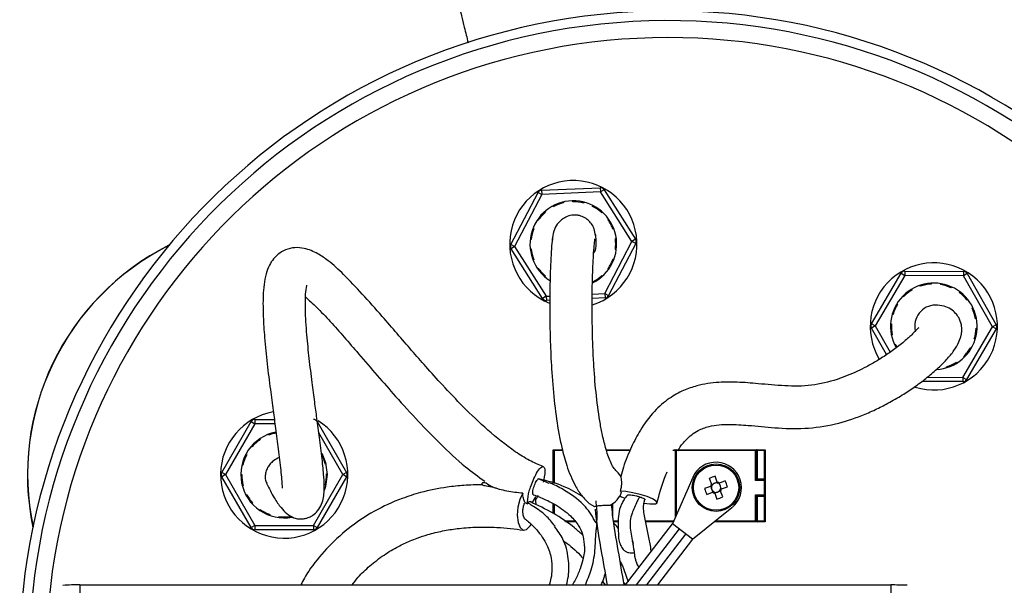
# Model space of a CAD drawing. Header units: millimetres. Extents: x -120 to 455, y -318 to 1080.
# Tile 4 of 10: x -45 to 71, y 69 to 136. Entities that reach past the tile are written whole.
import ezdxf

# ---------------------------------------------------------------- set-up
doc = ezdxf.new("R2010")
doc.units = ezdxf.units.MM

msp = doc.modelspace()

# ---------------------------------------------------------------- linework, layer by layer
at = {"color": 7, "linetype": 'Continuous', "lineweight": 25}
for p, q in [((16.34, 116.04), (23.26, 116.34)), ((23.26, 116.34), (23.28, 115.84)), ((23.71, 116.11), (23.28, 115.84)), ((23.71, 116.11), (27.42, 110.26)), ((12.72, 109.63), (15.92, 115.77)), ((16.36, 115.54), (13.16, 109.4)), ((15.92, 115.77), (16.36, 115.54)), ((16.34, 116.04), (16.36, 115.54)), ((23.28, 115.84), (16.36, 115.54)), ((27, 109.99), (23.28, 115.84)), ((17.72, 114.1), (17.65, 114.19)), ((18.92, 114.67), (18.93, 114.56)), ((20.03, 114.69), (20.02, 114.81)), ((21.36, 114.64), (21.32, 114.54)), ((22.36, 114.14), (22.4, 114.25)), ((16.74, 113.56), (16.8, 113.47)), ((23.52, 113.48), (23.43, 113.4)), ((24.17, 112.57), (24.25, 112.65)), ((15.32, 111.56), (15.42, 111.51)), ((15.94, 112.49), (15.84, 112.55)), ((24.88, 111.45), (24.77, 111.42)), ((25.04, 110.34), (25.15, 110.37)), ((13.16, 109.4), (12.72, 109.63)), ((13.16, 109.4), (12.74, 109.13)), ((13.16, 109.4), (16.88, 103.55)), ((15.11, 110.25), (15, 110.25)), ((15, 109.14), (15.11, 109.14)), ((23.8, 103.85), (27, 109.99)), ((27.45, 109.76), (24.24, 103.62)), ((27.42, 110.26), (27, 109.99)), ((27.45, 109.76), (27, 109.99)), ((16.46, 103.28), (12.74, 109.13)), ((25.15, 109.02), (25.04, 109.04)), ((15.42, 107.88), (15.32, 107.82)), ((15.84, 106.84), (15.94, 106.89)), ((24.25, 106.74), (24.17, 106.81)), ((24.77, 107.97), (24.88, 107.94)), ((16.8, 105.92), (16.74, 105.83)), ((23.43, 105.98), (23.52, 105.91)), ((55.23, 100.29), (58.74, 106.27)), ((59.17, 106.01), (55.66, 100.04)), ((58.74, 106.27), (59.17, 106.01)), ((59.17, 106.51), (59.17, 106.01)), ((59.17, 106.51), (66.1, 106.47)), ((66.1, 105.97), (59.17, 106.01)), ((66.1, 106.47), (66.1, 105.97)), ((66.53, 106.21), (66.1, 105.97)), ((69.52, 99.94), (66.1, 105.97)), ((66.53, 106.21), (69.96, 100.19)), ((22.4, 105.14), (22.36, 105.24)), ((61.01, 104.73), (60.96, 104.84)), ((62.29, 105.1), (62.29, 104.98)), ((63.4, 104.93), (63.4, 105.04)), ((64.7, 104.65), (64.64, 104.55)), ((16.88, 103.55), (16.46, 103.28)), ((16.88, 103.55), (16.9, 103.05)), ((23.82, 103.35), (22.31, 103.28)), ((23.8, 103.85), (24.24, 103.62)), ((23.8, 103.85), (23.82, 103.35)), ((58.99, 103.46), (58.9, 103.53)), ((59.96, 104.37), (60, 104.27)), ((65.6, 103.99), (65.66, 104.08)), ((17.31, 103.07), (16.9, 103.05)), ((58.22, 102.64), (58.31, 102.58)), ((66.62, 103.14), (66.53, 103.08)), ((67.11, 102.13), (67.21, 102.19)), ((57.79, 101.38), (57.68, 101.4)), ((55.66, 100.04), (55.23, 100.29)), ((55.66, 100.04), (55.23, 99.79)), ((57.49, 100.31), (57.6, 100.29)), ((66.02, 93.97), (69.52, 99.94)), ((67.62, 100.9), (67.51, 100.89)), ((69.96, 100.19), (69.52, 99.94)), ((69.95, 99.69), (69.52, 99.94)), ((57.01, 96.66), (55.23, 99.79)), ((57.69, 98.99), (57.58, 98.96)), ((69.95, 99.69), (66.45, 93.71)), ((67.59, 99.79), (67.7, 99.79)), ((57.93, 97.9), (58.03, 97.94)), ((67.47, 98.46), (67.37, 98.51)), ((66.2, 96.37), (66.13, 96.46)), ((66.92, 97.49), (67.03, 97.44)), ((64.1, 95.11), (64.08, 95.22)), ((65.26, 95.76), (65.33, 95.67)), ((62.99, 95.01), (63.01, 94.89)), ((66.01, 93.47), (61.18, 93.5)), ((66.02, 93.97), (66.01, 93.47)), ((66.02, 93.97), (66.45, 93.71)), ((-21.37, 82.76), (-17.91, 88.76)), ((-17.48, 88.51), (-20.94, 82.51)), ((-17.91, 88.76), (-17.48, 88.51)), ((-17.48, 89.01), (-15.18, 89.01)), ((-17.48, 89.01), (-17.48, 88.51)), ((-10.11, 88.76), (-6.65, 82.76)), ((-15.86, 87.15), (-15.91, 87.25)), ((-16.89, 86.73), (-16.84, 86.63)), ((-18.53, 84.91), (-18.43, 84.84)), ((-17.81, 85.76), (-17.9, 85.83)), ((-9.62, 84.9), (-9.53, 84.97)), ((17.72, 85.44), (17.82, 85.34)), ((17.72, 85.44), (18.8, 85.44)), ((17.72, 81.48), (17.72, 85.44)), ((23.97, 85.44), (26.81, 85.44)), ((42.62, 85.34), (31.83, 85.34)), ((31.92, 85.44), (42.72, 85.44)), ((32.22, 85.44), (32.22, 77.76)), ((41.57, 81.8), (41.57, 85.44)), ((41.67, 81.9), (41.67, 85.34)), ((41.77, 85.44), (41.77, 82)), ((42.72, 85.44), (42.62, 85.34)), ((42.62, 77.04), (42.62, 85.34)), ((42.72, 85.44), (42.72, 76.94)), ((-18.88, 83.63), (-19, 83.64)), ((-9.04, 83.7), (-9.15, 83.69)), ((-20.94, 82.51), (-21.37, 82.76)), ((-20.94, 82.51), (-21.37, 82.26)), ((-20.94, 82.51), (-17.48, 76.51)), ((-19.12, 82.54), (-19.01, 82.52)), ((-10.55, 76.51), (-7.08, 82.51)), ((-9.01, 82.59), (-8.9, 82.6)), ((-6.65, 82.76), (-7.08, 82.51)), ((-6.65, 82.26), (-7.08, 82.51)), ((-17.91, 76.26), (-21.37, 82.26)), ((-6.65, 82.26), (-10.11, 76.26)), ((-9.05, 81.25), (-9.16, 81.29)), ((34.16, 82.17), (31.77, 76.72)), ((36.11, 82.07), (36.36, 81.37)), ((36.56, 81.4), (36.38, 81.34)), ((37.06, 81.63), (36.8, 82.32)), ((37.07, 81.59), (36.89, 81.52)), ((37.34, 81.32), (37.27, 81.5)), ((38, 81.77), (37.31, 81.51)), ((41.77, 82), (41.57, 81.8)), ((42.72, 81.8), (41.57, 81.8)), ((42.62, 81.9), (41.67, 81.9)), ((41.77, 82), (42.72, 82)), ((-18.85, 81.23), (-18.95, 81.19)), ((-18.55, 80.16), (-18.45, 80.2)), ((36.25, 81.12), (35.55, 80.86)), ((35.81, 80.17), (36.5, 80.43)), ((36.28, 81.13), (36.35, 80.95)), ((36.47, 80.62), (36.54, 80.44)), ((36.74, 80.35), (36.92, 80.41)), ((36.75, 80.31), (37.01, 79.62)), ((37.25, 80.53), (37.44, 80.6)), ((37.7, 79.87), (37.45, 80.57)), ((37.53, 80.8), (37.46, 80.99)), ((37.56, 80.82), (38.26, 81.07)), ((41.57, 80.14), (41.77, 79.94)), ((41.57, 80.14), (42.72, 80.14)), ((41.57, 76.94), (41.57, 80.14)), ((-17.7, 79.13), (-17.78, 79.05)), ((15.64, 79.87), (15.22, 79.2)), ((17.72, 77.93), (17.72, 79.08)), ((22.62, 78.7), (21.97, 79.06)), ((24.75, 77.55), (24.75, 79.15)), ((41.67, 77.04), (41.67, 80.04)), ((41.67, 80.04), (42.62, 80.04)), ((41.77, 79.94), (41.77, 76.94)), ((42.72, 79.94), (41.77, 79.94)), ((-16.94, 78.31), (-16.86, 78.4)), ((-15.71, 77.8), (-15.74, 77.69)), ((34.15, 74.89), (38.79, 78.63)), ((-14.66, 77.43), (-14.63, 77.54)), ((-13.33, 77.55), (-13.3, 77.44)), ((20.32, 76.94), (19.17, 76.94)), ((25.39, 76.94), (24.85, 76.94)), ((26.24, 69.49), (31.77, 76.72)), ((31.87, 76.94), (28.6, 76.94)), ((34.15, 74.89), (31.77, 76.72)), ((42.72, 76.94), (36.69, 76.94)), ((36.81, 77.04), (42.62, 77.04)), ((42.62, 77.04), (42.72, 76.94)), ((-17.48, 76.51), (-17.91, 76.26)), ((-17.48, 76.51), (-17.48, 76.01)), ((-17.48, 76.51), (-10.55, 76.51)), ((-10.55, 76.01), (-17.48, 76.01)), ((-10.55, 76.51), (-10.11, 76.26)), ((-10.55, 76.51), (-10.55, 76.01)), ((34.15, 74.89), (30.02, 69.49)), ((26.03, 71.33), (26.55, 69.88)), ((23.53, 69.92), (23.85, 69.49)), ((-38.1, 69.49), (-38.1, 52.24)), ((-38.1, 69.49), (57.51, 69.49)), ((57.51, 69.49), (57.51, 52.24))]:
    msp.add_line(p, q, dxfattribs=at)
at = {"color": 8, "linetype": 'Continuous', "lineweight": 25}
for p, q in [((16.88, 103.55), (17.31, 103.57)), ((22.31, 103.78), (23.8, 103.85)), ((55.66, 100.04), (57.43, 96.94)), ((61.83, 94), (66.02, 93.97)), ((-15.11, 88.51), (-17.48, 88.51)), ((-7.08, 82.51), (-9.92, 87.42)), ((18.82, 85.34), (17.82, 85.34)), ((17.82, 85.34), (17.82, 81.45)), ((26.77, 85.34), (24.01, 85.34)), ((32.14, 77.57), (32.14, 85.34)), ((17.82, 79.02), (17.82, 77.86)), ((19.03, 77.04), (20.24, 77.04)), ((24.83, 77.04), (25.39, 77.04)), ((28.58, 77.04), (31.91, 77.04)), ((32.56, 76.11), (27.5, 69.49)), ((28.76, 69.49), (33.36, 75.5))]:
    msp.add_line(p, q, dxfattribs=at)
at = {"color": 7, "linetype": 'Continuous', "lineweight": 25, "flags": 128}
for points in [[(-8.9, 82.51), (-9.09, 83.89), (-9.54, 84.99)], [(-9.24, 80.67), (-9.09, 81.13), (-8.9, 82.51)], [(14.11, 80.31), (13.77, 79.57), (13.54, 78.65), (13.47, 77.71), (13.56, 76.87), (13.8, 76.26), (14.16, 75.97), (14.58, 76.04), (15, 76.46), (15.11, 76.64)], [(29.78, 79.07), (29.97, 79.19), (29.84, 79.39), (29.42, 79.64), (28.77, 79.91), (27.95, 80.16), (27.09, 80.37), (26.28, 80.51), (25.64, 80.55)], [(15.7, 78.98), (15.7, 79), (15.64, 79.87)], [(25.56, 80), (25.78, 79.9), (26.17, 79.74)]]:
    msp.add_lwpolyline(points, dxfattribs=at)
at = {"color": 7, "linetype": 'Continuous', "lineweight": 25}
for radius in [2.8, 2.67]:
    msp.add_circle((36.91, 80.97), radius, dxfattribs=at)
for centre, radius, start, end in [((31.26, 60.7), 76.5, 6.7625, 182.3213), ((31.26, 60.7), 75.35, 6.8662, 182.3567), ((20.08, 109.69), 7.5, 287.6104, 247.9098), ((23.28, 115.84), 0.5, 32.4596, 92.4596), ((16.36, 115.54), 0.5, 92.4596, 152.4596), ((20.08, 109.69), 5.11, 296.5125, 237.1626), ((20.08, 109.69), 5, 103.3005, 118.238), ((20.08, 109.69), 5, 75.6082, 90.5457), ((20.08, 109.69), 5, 47.9159, 62.8534), ((20.08, 109.69), 5, 130.9928, 145.9303), ((20.08, 109.69), 5, 158.6851, 173.6226), ((20.08, 109.69), 5, 20.2236, 35.1611), ((20.08, 109.69), 5, 352.5313, 7.4687), ((-14.01, 82.51), 30.27, 116.7069, 191.8645), ((13.16, 109.4), 0.5, 152.4596, 212.4596), ((20.08, 109.69), 5, 186.3774, 201.3149), ((20.56, 109.72), 2.23, 331.198, 1.341), ((27, 109.99), 0.5, 332.4596, 32.4596), ((20.08, 109.69), 5, 214.0697, 229.0072), ((20.08, 109.69), 5, 324.8389, 339.7764), ((62.59, 99.99), 7.5, 253.0758, 211.0291), ((20.08, 109.69), 5, 297.1466, 312.0841), ((59.17, 106.01), 0.5, 89.6172, 149.6172), ((66.1, 105.97), 0.5, 29.6172, 89.6172), ((62.59, 99.99), 5.11, 273.5796, 209.5875), ((62.59, 99.99), 5, 93.4877, 108.4252), ((62.59, 99.99), 5, 65.7954, 80.7329), ((23.8, 103.85), 0.5, 272.4596, 332.4596), ((62.59, 99.99), 5, 121.18, 136.1175), ((62.59, 99.99), 5, 38.1031, 53.0406), ((16.88, 103.55), 0.5, 212.4596, 272.4596), ((62.59, 99.99), 5, 148.8723, 163.8098), ((62.83, 100.02), 2.49, 91.6237, 192.9964), ((62.59, 99.99), 5, 10.4108, 25.3483), ((55.66, 100.04), 0.5, 149.6172, 209.6172), ((62.59, 99.99), 5, 176.5646, 191.5021), ((69.52, 99.94), 0.5, 329.6172, 29.6172), ((62.59, 99.99), 5, 342.7185, 357.656), ((62.59, 99.99), 5, 204.257, 209.4119), ((62.59, 99.99), 5, 315.0262, 329.9637), ((62.59, 99.99), 5, 287.3339, 302.2714), ((66.02, 93.97), 0.5, 269.6172, 329.6172), ((-14.01, 82.51), 7.5, 99.9208, 57.8138), ((-17.48, 88.51), 0.5, 90, 150), ((-10.55, 88.51), 0.5, 30, 90), ((-14.01, 82.51), 5.11, 100.9846, 280.7229), ((-14.01, 82.51), 5, 101.0041, 111.6792), ((-14.01, 82.51), 5, 124.434, 139.3715), ((-14.01, 82.51), 5, 152.1263, 167.0638), ((-14.01, 82.51), 5, 13.6648, 28.6023), ((32.23, 85.35), 0.0933, 95.0897, 184.3145), ((41.77, 85.34), 0.1, 90, 180), ((36.91, 80.97), 3, 308.877, 156.3391), ((-20.94, 82.51), 0.5, 150, 210), ((-14.01, 82.51), 5, 179.8186, 194.7561), ((-14.01, 82.51), 5, 345.9725, 0.91), ((-7.08, 82.51), 0.5, 330, 30), ((23.96, 81.4), 1.93, 22.8613, 49.2322), ((40.25, 71.9), 10.97, 108.3112, 112.1753), ((36.91, 80.97), 0.675, 143.4739, 167.0126), ((36.91, 80.97), 0.556, 61.9615, 38.6735), ((36.88, 81.04), 0.482, 88.8734, 131.6131), ((36.91, 80.97), 0.675, 53.4739, 77.0126), ((36.98, 81), 0.482, 358.8734, 41.6131), ((27.84, 77.63), 10.97, 18.3112, 22.1753), ((42.62, 82), 0.1, 270, 0), ((-14.01, 82.51), 5, 207.5109, 222.4484), ((23.09, 81.4), 2.84, 297.7095, 340.7998), ((45.97, 84.31), 10.97, 198.3112, 202.1753), ((36.83, 80.94), 0.482, 178.8734, 221.6131), ((36.91, 80.97), 0.675, 233.4739, 257.0126), ((36.93, 80.9), 0.482, 268.8734, 311.6131), ((36.91, 80.97), 0.675, 323.4739, 347.0126), ((29.36, 84.13), 5.07, 259.2259, 274.7913), ((33.56, 90.03), 10.97, 288.3112, 292.1753), ((42.62, 79.94), 0.1, 0, 90), ((-14.01, 82.51), 5, 235.2032, 250.1407), ((-14.01, 82.51), 5, 262.8955, 277.833), ((41.77, 77.04), 0.1, 180, 270), ((-17.48, 76.51), 0.5, 210, 270), ((-10.55, 76.51), 0.5, 270, 330), ((-38.6, 49.3), 20.2, 88.5824, 94.2599), ((57.85, 37.1), 32.39, 87.1703, 90.6055)]:
    msp.add_arc(centre, radius, start, end, dxfattribs=at)
at = {"color": 8, "linetype": 'Continuous', "lineweight": 25}
for centre, radius, start, end in [((31.26, 60.7), 73.35, 6.8786, 178.8282), ((-14.01, 82.51), 30.25, 116.7929, 191.7785)]:
    msp.add_arc(centre, radius, start, end, dxfattribs=at)
at = {"color": 7, "linetype": 'Continuous', "lineweight": 25}
for points, knots in [([(-31.62, 292.18), (-31.6, 292.09), (-31.54, 291.89), (-31.29, 290.87), (-30.94, 289.44), (-30.5, 287.67), (-30.01, 285.68), (-29.45, 283.41), (-28.82, 280.88), (-28.13, 278.09), (-27.43, 275.25), (-26.72, 272.4), (-25.89, 269.04), (-24.93, 265.16), (-23.84, 260.79), (-22.6, 255.76), (-21.09, 249.65), (-19.21, 242.06), (-17.17, 233.84), (-15.01, 225.12), (-12.79, 216.15), (-10.56, 207.14), (-8.36, 198.23), (-6.19, 189.49), (-4.16, 181.3), (-2.32, 173.84), (-0.61, 166.95), (1.04, 160.26), (2.69, 153.6), (4.3, 147.11), (5.82, 140.96), (6.96, 136.35), (7.53, 134.05), (7.68, 133.44)], [0, 0, 0, 0, 0.024024, 0.055747, 0.08793, 0.119461, 0.149405, 0.177039, 0.20702, 0.233975, 0.258321, 0.280409, 0.300532, 0.330323, 0.356131, 0.378509, 0.414327, 0.451494, 0.490313, 0.530918, 0.572311, 0.613138, 0.653965, 0.694662, 0.735191, 0.772205, 0.809417, 0.846333, 0.882326, 0.917665, 0.952816, 0.987623, 1, 1, 1, 1]), ([(22.69, 110.7), (22.66, 110.96), (22.6, 111.46), (22.26, 112.08), (21.86, 112.51), (21.39, 112.85), (20.9, 113.05), (20.34, 113.14), (19.8, 113.11), (19.25, 112.93), (18.66, 112.55), (18.14, 112.02), (17.69, 111.2), (17.64, 110.53), (17.61, 110.17)], [0, 0, 0, 0, 0.091836, 0.171797, 0.238673, 0.293147, 0.371001, 0.419961, 0.483065, 0.592464, 0.669517, 0.76341, 0.874452, 1, 1, 1, 1]), ([(17.67, 110.78), (17.64, 110.59), (17.58, 110.23), (17.48, 108.88), (17.4, 107.34), (17.33, 105.33), (17.3, 103.14), (17.31, 100.5), (17.37, 97.74), (17.53, 94.38), (17.84, 90.84), (18.26, 87.89), (18.75, 85.51), (19.33, 83.35), (20.13, 81.45), (21.06, 79.96), (21.66, 79.37), (21.97, 79.06)], [0, 0, 0, 0, 0.068928, 0.128856, 0.182789, 0.231384, 0.310679, 0.362463, 0.438529, 0.521632, 0.617827, 0.709961, 0.756546, 0.81833, 0.89811, 0.945927, 1, 1, 1, 1]), ([(25.21, 82.87), (25.07, 83.02), (24.81, 83.29), (24.37, 84.18), (23.91, 85.5), (23.5, 87.2), (23.09, 89.39), (22.73, 92.2), (22.5, 95.23), (22.38, 97.7), (22.33, 99.6), (22.3, 101.51), (22.3, 103.71), (22.34, 105.74), (22.41, 107.48), (22.48, 108.77), (22.57, 109.88), (22.62, 110.19), (22.65, 110.35)], [0, 0, 0, 0, 0.046568, 0.088934, 0.163336, 0.222202, 0.269267, 0.369123, 0.468411, 0.5253, 0.577601, 0.629539, 0.689543, 0.772087, 0.820647, 0.873794, 0.932525, 1, 1, 1, 1]), ([(22.79, 109.77), (22.77, 110.16), (22.75, 110.81), (22.69, 110.83), (22.66, 110.83)], [0, 0, 0, 0, 0.611877, 1, 1, 1, 1]), ([(16.55, 83.44), (16, 83.67), (14.86, 84.16), (12.62, 85.58), (9.99, 87.7), (7.18, 90.4), (4.77, 92.93), (2.77, 95.16), (0.99, 97.18), (-0.71, 99.16), (-2.63, 101.39), (-4.79, 103.8), (-6.82, 105.99), (-8.57, 107.58), (-10.06, 108.62), (-11.44, 109.21), (-12.76, 109.33), (-13.84, 109.08), (-14.68, 108.57), (-15.32, 107.93), (-15.81, 107.16), (-16.18, 106.14), (-16.4, 104.93), (-16.53, 103.24), (-16.5, 101.16), (-16.32, 98.48), (-16.03, 95.6), (-15.67, 92.71), (-15.33, 90.17), (-15.01, 87.81), (-14.69, 85.38), (-14.44, 83.34), (-14.31, 81.92), (-14.26, 81.19), (-14.26, 80.87), (-14.24, 80.9), (-14.23, 80.9)], [0, 0, 0, 0, 0.024199, 0.050153, 0.104578, 0.157672, 0.205246, 0.24497, 0.279356, 0.315161, 0.352006, 0.401513, 0.448332, 0.485331, 0.507701, 0.533035, 0.549175, 0.565874, 0.580516, 0.591667, 0.604409, 0.620058, 0.638436, 0.656643, 0.68977, 0.723106, 0.76472, 0.804943, 0.838163, 0.866595, 0.900916, 0.940165, 0.960924, 0.98046, 0.995914, 1, 1, 1, 1]), ([(-16.08, 81.49), (-15.79, 80.89), (-15.28, 79.83), (-14.46, 78.66), (-13.7, 77.86), (-12.99, 77.44), (-12.44, 77.28), (-11.85, 77.28), (-11.44, 77.35), (-10.99, 77.51), (-10.54, 77.76), (-10.02, 78.24), (-9.43, 79.25), (-9.26, 80.58), (-9.32, 82.25), (-9.53, 84.41), (-9.83, 86.74), (-10.13, 89.01), (-10.43, 91.18), (-10.74, 93.53), (-11.06, 96.18), (-11.31, 98.59), (-11.45, 100.5), (-11.52, 102.02), (-11.52, 103.39), (-11.44, 104.36), (-11.36, 104.74), (-11.34, 104.83), (-11.34, 104.84), (-11.34, 104.84)], [0, 0, 0, 0, 0.069856, 0.124141, 0.166197, 0.210854, 0.23682, 0.249313, 0.259758, 0.269728, 0.286043, 0.310889, 0.340284, 0.393803, 0.446942, 0.505631, 0.56812, 0.621776, 0.666318, 0.719339, 0.784179, 0.848625, 0.88509, 0.916738, 0.956178, 0.986699, 0.992528, 0.997168, 1, 1, 1, 1]), ([(-11.5, 103.46), (-11.07, 103.07), (-10.11, 102.2), (-8.52, 100.53), (-6.94, 98.73), (-5.09, 96.58), (-3.08, 94.25), (-0.73, 91.56), (1.72, 88.86), (4.46, 86.07), (7, 83.64), (8.87, 82.28), (9.63, 81.72)], [0, 0, 0, 0, 0.064812, 0.145296, 0.231354, 0.318374, 0.430913, 0.537617, 0.666754, 0.782476, 0.910844, 1, 1, 1, 1]), ([(32.4, 85.33), (32.46, 85.43), (32.73, 85.9), (33.46, 86.77), (34.64, 87.72), (36.42, 88.35), (38.43, 88.47), (40.99, 88.31), (43.98, 87.99), (47.41, 87.87), (50.86, 88.35), (53.61, 89.25), (55.67, 90.14), (57.28, 90.96), (58.78, 91.82), (60.3, 92.82), (61.69, 93.85), (63.01, 94.97), (64.13, 96.07), (65.01, 97.14), (65.57, 98.13), (65.82, 98.89), (65.91, 99.46), (65.88, 100.17), (65.56, 101.03), (65.13, 101.59), (64.56, 102.08), (63.74, 102.45), (63.11, 102.49), (62.76, 102.51)], [0, 0, 0, 0, 0.007342, 0.0324206, 0.0675001, 0.0952225, 0.1442324, 0.1912925, 0.2561775, 0.3296405, 0.4059742, 0.4728034, 0.5081617, 0.5412179, 0.5809684, 0.6141091, 0.6484815, 0.6842974, 0.7212727, 0.7574171, 0.7929421, 0.823306, 0.8466154, 0.8667479, 0.88885, 0.9066077, 0.9305257, 0.9613529, 1, 1, 1, 1]), ([(60.82, 99.81), (60.82, 99.81), (60.8, 99.84), (60.7, 99.73), (60.48, 99.5), (60.12, 99.13), (59.48, 98.52), (58.51, 97.71), (57.22, 96.77), (55.94, 95.95), (54.71, 95.25), (53.14, 94.47), (51.03, 93.62), (48.17, 92.92), (45.03, 92.93), (42.12, 93.21), (39.55, 93.43), (37.07, 93.43), (34.95, 93.12), (32.98, 92.44), (31.26, 91.47), (29.48, 89.91), (28.03, 87.94), (26.87, 85.69), (26.11, 83.85), (25.77, 82.65), (25.67, 82.28)], [0, 0, 0, 0, 0.006012, 0.026705, 0.046061, 0.064622, 0.082899, 0.118128, 0.152747, 0.186438, 0.217318, 0.243865, 0.303296, 0.375291, 0.448053, 0.521035, 0.576723, 0.62408, 0.681958, 0.717632, 0.759801, 0.809753, 0.869858, 0.917927, 0.974701, 1, 1, 1, 1]), ([(-14.59, 84.52), (-14.83, 84.4), (-15.23, 84.2), (-15.68, 83.77), (-15.99, 83.32), (-16.2, 82.81), (-16.27, 82.27), (-16.23, 81.81), (-16.11, 81.58), (-16.06, 81.49)], [0, 0, 0, 0, 0.194933, 0.330504, 0.465902, 0.61772, 0.769343, 0.92116, 1, 1, 1, 1]), ([(14.68, 79.08), (14.68, 79.14), (14.68, 79.21), (14.68, 79.68), (14.79, 80.16), (14.94, 80.74), (15.01, 80.96), (15.19, 81.46), (15.3, 81.74), (15.56, 82.32), (15.72, 82.62), (16.03, 83.1), (16.19, 83.29), (16.46, 83.48), (16.57, 83.46), (16.7, 83.27), (16.73, 83.1), (16.72, 82.5), (16.62, 82.01), (16.51, 81.63)], [0, 0, 0, 0, 0.0211768, 0.0211768, 0.1461768, 0.1461768, 0.2086768, 0.2086768, 0.2711768, 0.2711768, 0.3336768, 0.3336768, 0.3961768, 0.3961768, 0.4586768, 0.4586768, 0.5211768, 0.5211768, 0.6461768, 0.6461768, 0.6461768, 0.6461768]), ([(29.97, 79.18), (30.21, 80.17), (30.53, 81.41), (31.05, 82.59), (31.15, 82.83)], [0, 0, 0, 0, 0.790679, 1, 1, 1, 1]), ([(9.39, 81.32), (8.65, 81.3), (7.27, 81.27), (4.81, 81), (2.34, 80.51), (-0.56, 79.58), (-3.5, 78.23), (-6.52, 76.2), (-9.05, 73.79), (-10.92, 71.57), (-11.76, 70.04), (-12.06, 69.49)], [0, 0, 0, 0, 0.082551, 0.155974, 0.273943, 0.35917, 0.496003, 0.642064, 0.782586, 0.922434, 1, 1, 1, 1]), ([(9.44, 81.23), (9.42, 81.26), (9.4, 81.29), (9.36, 81.36), (9.34, 81.39), (9.33, 81.46), (9.33, 81.49), (9.36, 81.54), (9.39, 81.55), (9.48, 81.58), (9.55, 81.57), (9.68, 81.55), (9.75, 81.54), (9.82, 81.52)], [0, 0, 0, 0, 0.125, 0.125, 0.25, 0.25, 0.375, 0.375, 0.5, 0.5, 0.75, 0.75, 1, 1, 1, 1]), ([(15.37, 80.16), (15.35, 80.16), (15.31, 80.17), (15.29, 80.29), (15.3, 80.51), (15.35, 80.79), (15.45, 81.11), (15.57, 81.43), (15.71, 81.71), (15.84, 81.91), (15.92, 81.98), (15.95, 82.01)], [0, 0, 0, 0, 0.057209, 0.176895, 0.296556, 0.416126, 0.535571, 0.654912, 0.774214, 0.89356, 1, 1, 1, 1]), ([(15.95, 82.01), (15.96, 82.01), (16, 82.03), (16.02, 82.03), (16.04, 82.02)], [0, 0, 0, 0, 0.244689, 1, 1, 1, 1]), ([(15.97, 82), (15.97, 82), (16.4, 81.88), (16.8, 81.68), (17.2, 81.49)], [0, 0, 0, 0, 0.0074, 1, 1, 1, 1]), ([(21.22, 79.87), (20.5, 80.31), (18.89, 81.29), (17.05, 81.75), (16.03, 82)], [0, 0, 0, 0, 0.4459048, 1, 1, 1, 1]), ([(22.77, 76.81), (22.38, 77.47), (21.5, 78.98), (19.58, 80.36), (18.08, 81.2), (17.38, 81.48), (17.22, 81.54)], [0, 0, 0, 0, 0.303984, 0.693381, 0.931863, 1, 1, 1, 1]), ([(25.64, 80.55), (25.68, 80.71), (25.72, 80.86), (25.77, 81.16), (25.79, 81.31), (25.8, 81.59), (25.79, 81.72), (25.77, 81.96), (25.75, 82.06), (25.74, 82.15)], [0, 0, 0, 0, 0.25, 0.25, 0.5, 0.5, 0.75, 0.75, 1, 1, 1, 1]), ([(10.61, 81.03), (10.39, 81.05), (10.19, 81.08), (9.79, 81.15), (9.61, 81.19), (9.44, 81.23)], [0, 0, 0, 0, 0.5, 0.5, 1, 1, 1, 1]), ([(14.11, 80.31), (13.48, 80.36), (12.85, 80.44), (11.95, 80.62), (11.66, 80.69), (11.24, 80.81), (11.11, 80.85), (10.85, 80.94), (10.72, 80.98), (10.61, 81.03)], [0, 0, 0, 0, 0.5, 0.5, 0.75, 0.75, 0.875, 0.875, 1, 1, 1, 1]), ([(14.37, 79.22), (14.3, 79.36), (14.24, 79.53), (14.16, 79.89), (14.13, 80.09), (14.11, 80.31)], [0, 0, 0, 0, 0.5, 0.5, 1, 1, 1, 1]), ([(15.36, 80.14), (15.82, 79.96), (16.73, 79.62), (18.24, 78.84), (19.64, 77.85), (20.67, 76.62), (21.24, 75.46), (21.31, 74.69), (21.35, 74.28)], [0, 0, 0, 0, 0.1687347, 0.3311969, 0.5747784, 0.7430352, 0.8654312, 1, 1, 1, 1]), ([(26.48, 80.09), (26.48, 80.1), (26.5, 80.12), (26.62, 80.13), (26.85, 80.12), (27.17, 80.07), (27.53, 80), (27.76, 79.93), (27.88, 79.89)], [0, 0, 0, 0, 0.0500228, 0.2216283, 0.403409, 0.5956171, 0.7978409, 1, 1, 1, 1]), ([(14.34, 77.35), (14.33, 77.36), (14.28, 77.41), (14.2, 77.58), (14.14, 77.88), (14.13, 78.26), (14.18, 78.69), (14.27, 79.02), (14.34, 79.18), (14.37, 79.22)], [0, 0, 0, 0, 0.040903, 0.20242, 0.363302, 0.541823, 0.733412, 0.9228, 1, 1, 1, 1]), ([(14.73, 79.15), (14.77, 79.21), (14.86, 79.32), (14.94, 79.37), (14.97, 79.34), (14.98, 79.33)], [0, 0, 0, 0, 0.4187508, 0.8485262, 1, 1, 1, 1]), ([(17.93, 76.43), (17.57, 76.87), (16.83, 77.77), (15.71, 78.56), (15.02, 78.98), (14.84, 79.09), (14.84, 79.09)], [0, 0, 0, 0, 0.407708, 0.84406, 0.997216, 1, 1, 1, 1]), ([(21.17, 75.4), (20.86, 75.68), (19.79, 76.63), (17.74, 78.01), (15.9, 78.89), (14.98, 79.32)], [0, 0, 0, 0, 0.17068, 0.584315, 1, 1, 1, 1]), ([(15.92, 80.03), (15.86, 79.91), (15.78, 79.74), (15.7, 79.61), (15.68, 79.56)], [0, 0, 0, 0, 0.685184, 1, 1, 1, 1]), ([(22.73, 79.43), (22.74, 79.37), (22.87, 78.27), (22.89, 77.11), (22.76, 76.04), (22.76, 76)], [0, 0, 0, 0, 0.0560623, 0.9664001, 1, 1, 1, 1]), ([(26.08, 69.49), (25.85, 70.84), (25.39, 73.59), (24.79, 76.79), (24.64, 78.61), (24.61, 79.02)], [0, 0, 0, 0, 0.428756, 0.870179, 1, 1, 1, 1]), ([(26.47, 80.1), (26.47, 80.1), (26.33, 79.94), (26.08, 79.59), (25.79, 79.11), (25.52, 78.47), (25.37, 77.59), (25.38, 76.5), (25.39, 75.68), (25.4, 75.26)], [0, 0, 0, 0, 0.0003996, 0.0962598, 0.1842449, 0.2668665, 0.511684, 0.7458461, 1, 1, 1, 1]), ([(27.84, 79.83), (27.84, 79.83), (27.78, 79.67), (27.57, 79.27), (27.28, 78.62), (26.93, 77.83), (26.75, 77.04), (26.78, 75.9), (26.99, 74.94), (27.14, 74.29)], [0, 0, 0, 0, 0.001748, 0.064752, 0.168516, 0.272375, 0.436014, 0.61783, 1, 1, 1, 1]), ([(27.88, 79.89), (27.94, 79.87), (28.11, 79.82), (28.33, 79.72), (28.48, 79.63), (28.53, 79.57), (28.5, 79.55), (28.5, 79.55)], [0, 0, 0, 0, 0.1681262, 0.423855, 0.6790316, 0.9341498, 1, 1, 1, 1]), ([(29.26, 73.43), (29.26, 73.46), (29.21, 74.07), (28.98, 75.13), (28.72, 76.43), (28.5, 77.39), (28.38, 78.22), (28.35, 78.81), (28.43, 79.3), (28.5, 79.53), (28.55, 79.66)], [0, 0, 0, 0, 0.0114251, 0.2629301, 0.5349641, 0.6758761, 0.8057746, 0.9076651, 0.9489825, 1, 1, 1, 1]), ([(22.62, 78.7), (22.59, 78.75), (22.64, 78.78), (22.86, 78.82), (23.03, 78.84), (23.44, 78.88), (23.67, 78.9), (24.09, 78.93), (24.27, 78.93), (24.41, 78.89)], [0, 0, 0, 0, 0.25, 0.25, 0.5, 0.5, 0.75, 0.75, 1, 1, 1, 1]), ([(22.64, 78.43), (22.84, 76.92), (23.04, 75.34), (23.31, 73.79), (23.32, 73.73)], [0, 0, 0, 0, 0.962141, 1, 1, 1, 1]), ([(14.33, 77.33), (14.49, 77.21), (15.01, 76.8), (15.97, 75.82), (16.96, 74.41), (17.5, 72.77), (17.6, 71.43), (17.49, 70.36), (17.32, 69.75), (17.25, 69.49)], [0, 0, 0, 0, 0.0700955, 0.226142, 0.4676064, 0.6486628, 0.7935962, 0.9108665, 1, 1, 1, 1]), ([(25.39, 76.2), (25.38, 76.2), (25.24, 76.4), (25.06, 76.58), (24.88, 76.75)], [0, 0, 0, 0, 0.02012, 1, 1, 1, 1]), ([(-6, 69.49), (-5.77, 69.8), (-5.17, 70.61), (-3.9, 71.78), (-2.33, 73.01), (-0.71, 73.98), (0.63, 74.61), (1.8, 75.07), (3.07, 75.49), (4.64, 75.88), (6.52, 76.18), (8.68, 76.35), (11.34, 76.32), (13.18, 76.09), (14.22, 75.96)], [0, 0, 0, 0, 0.057555, 0.150729, 0.251642, 0.342332, 0.41072, 0.449315, 0.504847, 0.581119, 0.654153, 0.744255, 0.856871, 1, 1, 1, 1]), ([(19.28, 69.49), (19.36, 69.83), (19.61, 70.85), (19.56, 72.71), (19.05, 74.78), (18.23, 75.9), (17.88, 76.39)], [0, 0, 0, 0, 0.142447, 0.425487, 0.750781, 1, 1, 1, 1]), ([(21.5, 69.49), (21.74, 70.08), (22.29, 71.38), (22.7, 73.49), (22.71, 75.16), (22.77, 75.92), (22.77, 76)], [0, 0, 0, 0, 0.284433, 0.630961, 0.95782, 1, 1, 1, 1]), ([(18.9, 74.7), (18.97, 74.66), (19.68, 74.17), (20.47, 73.47), (21.11, 72.76), (21.22, 72.64)], [0, 0, 0, 0, 0.077014, 0.836151, 1, 1, 1, 1]), ([(25.42, 75.26), (25.41, 75.21), (25.41, 74.96), (25.5, 74.59), (25.68, 74.11), (25.9, 73.72), (26.25, 73.42), (26.61, 73.3), (26.94, 73.28), (27.2, 73.3), (27.27, 73.29), (27.31, 73.29)], [0, 0, 0, 0, 0.044394, 0.21057, 0.308384, 0.475454, 0.582156, 0.689181, 0.79188, 0.89711, 1, 1, 1, 1]), ([(27.03, 74.64), (27.1, 74.26), (27.23, 73.68), (27.29, 73.02), (27.31, 72.8)], [0, 0, 0, 0, 0.659425, 1, 1, 1, 1]), ([(21.35, 74.28), (21.36, 74.2), (21.47, 73.59), (21.26, 72.6), (20.87, 71.31), (20.45, 70.32), (20.09, 69.7), (19.97, 69.49)], [0, 0, 0, 0, 0.048504, 0.362704, 0.579828, 0.85108, 1, 1, 1, 1]), ([(23.32, 73.73), (23.57, 72.37), (23.83, 70.95), (24.05, 69.54), (24.06, 69.49)], [0, 0, 0, 0, 0.965757, 1, 1, 1, 1]), ([(25.61, 72.21), (25.71, 72.06), (25.88, 71.78), (25.98, 71.47), (26.03, 71.33)], [0, 0, 0, 0, 0.546717, 1, 1, 1, 1]), ([(27.33, 72.82), (27.36, 72.68), (27.42, 72.41), (27.57, 71.96), (27.73, 71.69), (27.81, 71.54)], [0, 0, 0, 0, 0.311402, 0.619335, 1, 1, 1, 1]), ([(23.36, 69.49), (23.49, 69.77), (23.68, 70.2), (23.79, 70.66), (23.83, 70.81)], [0, 0, 0, 0, 0.668853, 1, 1, 1, 1]), ([(26.23, 69.48), (26.18, 69.57), (26.12, 69.69), (26.04, 69.8), (26.03, 69.82)], [0, 0, 0, 0, 0.804191, 1, 1, 1, 1])]:
    msp.add_open_spline(points, degree=3, knots=knots, dxfattribs=at)
for points in [[(9.82, 81.52), (10.08, 81.35), (10.34, 81.19), (10.61, 81.03)], [(15.95, 82.01), (15.96, 82), (15.96, 82), (15.97, 82)], [(36.36, 81.37), (36.38, 81.33), (36.4, 81.28), (36.41, 81.23)], [(37.06, 81.63), (37.07, 81.58), (37.09, 81.54), (37.11, 81.49)], [(37.31, 81.51), (37.26, 81.49), (37.22, 81.48), (37.17, 81.46)], [(25.77, 80.46), (25.72, 80.49), (25.68, 80.52), (25.64, 80.55)], [(36.25, 81.12), (36.29, 81.14), (36.34, 81.15), (36.39, 81.17)], [(36.5, 80.43), (36.55, 80.44), (36.59, 80.46), (36.64, 80.48)], [(36.75, 80.31), (36.74, 80.36), (36.72, 80.4), (36.7, 80.45)], [(37.45, 80.57), (37.43, 80.61), (37.41, 80.66), (37.4, 80.71)], [(37.56, 80.82), (37.52, 80.8), (37.47, 80.78), (37.42, 80.77)], [(14.37, 79.22), (14.47, 79.18), (14.58, 79.13), (14.68, 79.08)], [(14.68, 79.08), (14.7, 79.11), (14.71, 79.13), (14.73, 79.15)], [(14.73, 79.15), (14.77, 79.13), (14.8, 79.11), (14.84, 79.09)], [(27.88, 79.89), (27.87, 79.87), (27.86, 79.85), (27.84, 79.83)]]:
    msp.add_open_spline(points, degree=3, dxfattribs=at)

doc.saveas('drawing.dxf')
